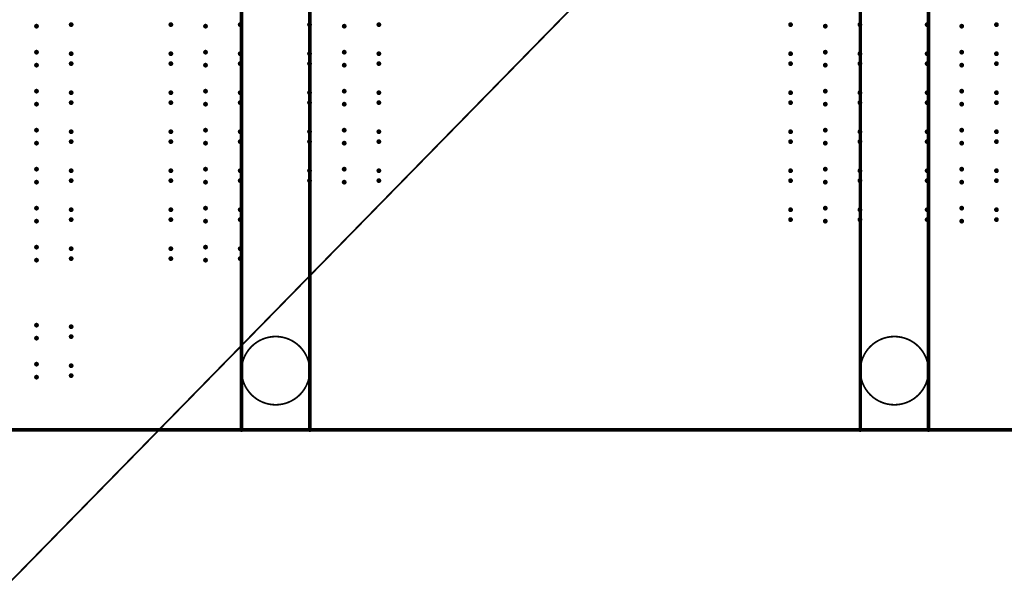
# Model space of a CAD drawing. Header units: millimetres. Extents: x 62 to 363, y 42 to 391.
# Tile 83 of 216: x 139 to 211, y 139 to 181. Entities that reach past the tile are written whole.
import ezdxf

# ---------------------------------------------------------------- set-up
doc = ezdxf.new("R2010")
doc.units = ezdxf.units.MM
doc.layers.add('Mechanical8', color=56, linetype='Continuous')
doc.layers.add('ViaHoleLayer', color=16, linetype='Continuous')

msp = doc.modelspace()

# ---------------------------------------------------------------- linework, layer by layer
at = {"layer": 'Mechanical8'}
for points, const_width in [([(155.038, 150.569), (155.038, 310.515)], 0.254), ([(160.038, 150.569), (160.038, 310.515)], 0.254), ([(200.368, 150.569), (200.368, 310.515)], 0.254), ([(205.368, 150.569), (205.368, 310.515)], 0.254), ([(76.2, 76.2), (214.2, 217.25)], 0.127), ([(66.2, 150.6), (362.2, 150.6)], 0.254)]:
    msp.add_lwpolyline(points, dxfattribs=dict(at, const_width=const_width))
for points, const_width in [([(160.038, 154.94, 1), (155.038, 154.94, 1)], 0.127), ([(205.368, 154.94, 1), (200.368, 154.94, 1)], 0.127), ([(155.006, 154.94, 1), (155.069, 154.94, 1)], 0.0635), ([(160.006, 154.94, 1), (160.069, 154.94, 1)], 0.0635), ([(200.336, 154.94, 1), (200.399, 154.94, 1)], 0.0635), ([(205.336, 154.94, 1), (205.399, 154.94, 1)], 0.0635), ([(154.974, 150.569, 1), (155.101, 150.569, 1)], 0.127), ([(159.974, 150.569, 1), (160.101, 150.569, 1)], 0.127), ([(200.304, 150.569, 1), (200.431, 150.569, 1)], 0.127), ([(205.304, 150.569, 1), (205.431, 150.569, 1)], 0.127)]:
    msp.add_lwpolyline(points, format="xyb", close=True, dxfattribs=dict(at, const_width=const_width))
at = {"layer": 'ViaHoleLayer', "const_width": 0.175}
for points in [[(139.93, 180.181, 1), (140.105, 180.181, 1)], [(142.47, 180.294, 1), (142.645, 180.294, 1)], [(149.773, 180.294, 1), (149.948, 180.294, 1)], [(152.313, 180.181, 1), (152.488, 180.181, 1)], [(154.853, 180.294, 1), (155.028, 180.294, 1)], [(159.933, 180.294, 1), (160.108, 180.294, 1)], [(162.473, 180.181, 1), (162.648, 180.181, 1)], [(165.013, 180.294, 1), (165.188, 180.294, 1)], [(195.175, 180.294, 1), (195.35, 180.294, 1)], [(197.715, 180.181, 1), (197.89, 180.181, 1)], [(200.255, 180.294, 1), (200.43, 180.294, 1)], [(205.176, 180.294, 1), (205.351, 180.294, 1)], [(207.716, 180.181, 1), (207.891, 180.181, 1)], [(210.256, 180.294, 1), (210.431, 180.294, 1)], [(139.93, 178.276, 1), (140.105, 178.276, 1)], [(142.47, 178.163, 1), (142.645, 178.163, 1)], [(149.773, 178.163, 1), (149.948, 178.163, 1)], [(152.313, 178.276, 1), (152.488, 178.276, 1)], [(154.853, 178.163, 1), (155.028, 178.163, 1)], [(159.933, 178.163, 1), (160.108, 178.163, 1)], [(162.473, 178.276, 1), (162.648, 178.276, 1)], [(165.013, 178.163, 1), (165.188, 178.163, 1)], [(195.175, 178.163, 1), (195.35, 178.163, 1)], [(197.715, 178.276, 1), (197.89, 178.276, 1)], [(200.255, 178.163, 1), (200.43, 178.163, 1)], [(205.176, 178.163, 1), (205.351, 178.163, 1)], [(207.716, 178.276, 1), (207.891, 178.276, 1)], [(210.256, 178.163, 1), (210.431, 178.163, 1)], [(139.93, 177.324, 1), (140.105, 177.324, 1)], [(142.47, 177.437, 1), (142.645, 177.437, 1)], [(149.773, 177.437, 1), (149.948, 177.437, 1)], [(152.313, 177.324, 1), (152.488, 177.324, 1)], [(154.853, 177.437, 1), (155.028, 177.437, 1)], [(159.933, 177.437, 1), (160.108, 177.437, 1)], [(162.473, 177.324, 1), (162.648, 177.324, 1)], [(165.013, 177.437, 1), (165.188, 177.437, 1)], [(195.175, 177.437, 1), (195.35, 177.437, 1)], [(197.715, 177.324, 1), (197.89, 177.324, 1)], [(200.255, 177.437, 1), (200.43, 177.437, 1)], [(205.176, 177.437, 1), (205.351, 177.437, 1)], [(207.716, 177.324, 1), (207.891, 177.324, 1)], [(210.256, 177.437, 1), (210.431, 177.437, 1)], [(139.93, 175.419, 1), (140.105, 175.419, 1)], [(142.47, 175.306, 1), (142.645, 175.306, 1)], [(149.773, 175.306, 1), (149.948, 175.306, 1)], [(152.313, 175.419, 1), (152.488, 175.419, 1)], [(154.853, 175.306, 1), (155.028, 175.306, 1)], [(159.933, 175.306, 1), (160.108, 175.306, 1)], [(162.473, 175.419, 1), (162.648, 175.419, 1)], [(165.013, 175.306, 1), (165.188, 175.306, 1)], [(195.175, 175.306, 1), (195.35, 175.306, 1)], [(197.715, 175.419, 1), (197.89, 175.419, 1)], [(200.255, 175.306, 1), (200.43, 175.306, 1)], [(205.176, 175.306, 1), (205.351, 175.306, 1)], [(207.716, 175.419, 1), (207.891, 175.419, 1)], [(210.256, 175.306, 1), (210.431, 175.306, 1)], [(139.93, 174.466, 1), (140.105, 174.466, 1)], [(142.47, 174.579, 1), (142.645, 174.579, 1)], [(149.773, 174.579, 1), (149.948, 174.579, 1)], [(152.313, 174.466, 1), (152.488, 174.466, 1)], [(154.853, 174.579, 1), (155.028, 174.579, 1)], [(159.933, 174.579, 1), (160.108, 174.579, 1)], [(162.473, 174.466, 1), (162.648, 174.466, 1)], [(165.013, 174.579, 1), (165.188, 174.579, 1)], [(195.175, 174.579, 1), (195.35, 174.579, 1)], [(197.715, 174.466, 1), (197.89, 174.466, 1)], [(200.255, 174.579, 1), (200.43, 174.579, 1)], [(205.176, 174.579, 1), (205.351, 174.579, 1)], [(207.716, 174.466, 1), (207.891, 174.466, 1)], [(210.256, 174.579, 1), (210.431, 174.579, 1)], [(139.93, 172.561, 1), (140.105, 172.561, 1)], [(142.47, 172.448, 1), (142.645, 172.448, 1)], [(149.772, 172.448, 1), (149.948, 172.448, 1)], [(152.312, 172.561, 1), (152.488, 172.561, 1)], [(154.852, 172.448, 1), (155.028, 172.448, 1)], [(159.932, 172.448, 1), (160.108, 172.448, 1)], [(162.472, 172.561, 1), (162.648, 172.561, 1)], [(165.012, 172.448, 1), (165.188, 172.448, 1)], [(195.175, 172.448, 1), (195.35, 172.448, 1)], [(197.715, 172.561, 1), (197.89, 172.561, 1)], [(200.255, 172.448, 1), (200.43, 172.448, 1)], [(205.176, 172.448, 1), (205.351, 172.448, 1)], [(207.716, 172.561, 1), (207.891, 172.561, 1)], [(210.256, 172.448, 1), (210.431, 172.448, 1)], [(139.93, 171.609, 1), (140.105, 171.609, 1)], [(142.47, 171.722, 1), (142.645, 171.722, 1)], [(149.772, 171.722, 1), (149.948, 171.722, 1)], [(152.312, 171.609, 1), (152.488, 171.609, 1)], [(154.852, 171.722, 1), (155.028, 171.722, 1)], [(159.932, 171.722, 1), (160.108, 171.722, 1)], [(162.472, 171.609, 1), (162.648, 171.609, 1)], [(165.012, 171.722, 1), (165.188, 171.722, 1)], [(195.175, 171.722, 1), (195.35, 171.722, 1)], [(197.715, 171.609, 1), (197.89, 171.609, 1)], [(200.255, 171.722, 1), (200.43, 171.722, 1)], [(205.176, 171.722, 1), (205.351, 171.722, 1)], [(207.716, 171.609, 1), (207.891, 171.609, 1)], [(210.256, 171.722, 1), (210.431, 171.722, 1)], [(139.93, 169.704, 1), (140.105, 169.704, 1)], [(142.47, 169.591, 1), (142.645, 169.591, 1)], [(149.772, 169.591, 1), (149.948, 169.591, 1)], [(152.312, 169.704, 1), (152.488, 169.704, 1)], [(154.852, 169.591, 1), (155.028, 169.591, 1)], [(159.932, 169.591, 1), (160.108, 169.591, 1)], [(162.472, 169.704, 1), (162.648, 169.704, 1)], [(165.012, 169.591, 1), (165.188, 169.591, 1)], [(195.175, 169.591, 1), (195.35, 169.591, 1)], [(197.715, 169.704, 1), (197.89, 169.704, 1)], [(200.255, 169.591, 1), (200.43, 169.591, 1)], [(205.176, 169.591, 1), (205.351, 169.591, 1)], [(207.716, 169.704, 1), (207.891, 169.704, 1)], [(210.256, 169.591, 1), (210.431, 169.591, 1)], [(139.93, 168.751, 1), (140.105, 168.751, 1)], [(142.47, 168.864, 1), (142.645, 168.864, 1)], [(149.772, 168.864, 1), (149.948, 168.864, 1)], [(152.312, 168.751, 1), (152.488, 168.751, 1)], [(154.852, 168.864, 1), (155.028, 168.864, 1)], [(159.932, 168.864, 1), (160.108, 168.864, 1)], [(162.472, 168.751, 1), (162.648, 168.751, 1)], [(165.012, 168.864, 1), (165.188, 168.864, 1)], [(195.175, 168.864, 1), (195.35, 168.864, 1)], [(197.715, 168.751, 1), (197.89, 168.751, 1)], [(200.255, 168.864, 1), (200.43, 168.864, 1)], [(205.176, 168.864, 1), (205.351, 168.864, 1)], [(207.716, 168.751, 1), (207.891, 168.751, 1)], [(210.256, 168.864, 1), (210.431, 168.864, 1)], [(139.93, 166.846, 1), (140.105, 166.846, 1)], [(142.47, 166.733, 1), (142.645, 166.733, 1)], [(149.772, 166.733, 1), (149.948, 166.733, 1)], [(152.312, 166.846, 1), (152.488, 166.846, 1)], [(154.852, 166.733, 1), (155.028, 166.733, 1)], [(195.175, 166.733, 1), (195.35, 166.733, 1)], [(197.715, 166.846, 1), (197.89, 166.846, 1)], [(200.255, 166.733, 1), (200.43, 166.733, 1)], [(205.176, 166.733, 1), (205.351, 166.733, 1)], [(207.716, 166.846, 1), (207.891, 166.846, 1)], [(210.256, 166.733, 1), (210.431, 166.733, 1)], [(139.93, 165.894, 1), (140.105, 165.894, 1)], [(142.47, 166.007, 1), (142.645, 166.007, 1)], [(149.772, 166.007, 1), (149.948, 166.007, 1)], [(152.312, 165.894, 1), (152.488, 165.894, 1)], [(154.852, 166.007, 1), (155.028, 166.007, 1)], [(195.175, 166.007, 1), (195.35, 166.007, 1)], [(197.715, 165.894, 1), (197.89, 165.894, 1)], [(200.255, 166.007, 1), (200.43, 166.007, 1)], [(205.176, 166.007, 1), (205.351, 166.007, 1)], [(207.716, 165.894, 1), (207.891, 165.894, 1)], [(210.256, 166.007, 1), (210.431, 166.007, 1)], [(139.93, 163.989, 1), (140.105, 163.989, 1)], [(142.47, 163.876, 1), (142.645, 163.876, 1)], [(149.772, 163.876, 1), (149.948, 163.876, 1)], [(152.312, 163.989, 1), (152.488, 163.989, 1)], [(154.852, 163.876, 1), (155.028, 163.876, 1)], [(139.93, 163.036, 1), (140.105, 163.036, 1)], [(142.47, 163.149, 1), (142.645, 163.149, 1)], [(149.772, 163.149, 1), (149.948, 163.149, 1)], [(152.312, 163.036, 1), (152.488, 163.036, 1)], [(154.852, 163.149, 1), (155.028, 163.149, 1)], [(139.93, 158.274, 1), (140.105, 158.274, 1)], [(142.47, 158.161, 1), (142.645, 158.161, 1)], [(139.93, 157.321, 1), (140.105, 157.321, 1)], [(142.47, 157.434, 1), (142.645, 157.434, 1)], [(139.93, 155.416, 1), (140.105, 155.416, 1)], [(142.47, 155.303, 1), (142.645, 155.303, 1)], [(139.93, 154.464, 1), (140.105, 154.464, 1)], [(142.47, 154.577, 1), (142.645, 154.577, 1)]]:
    msp.add_lwpolyline(points, format="xyb", close=True, dxfattribs=at)

doc.saveas('drawing.dxf')
